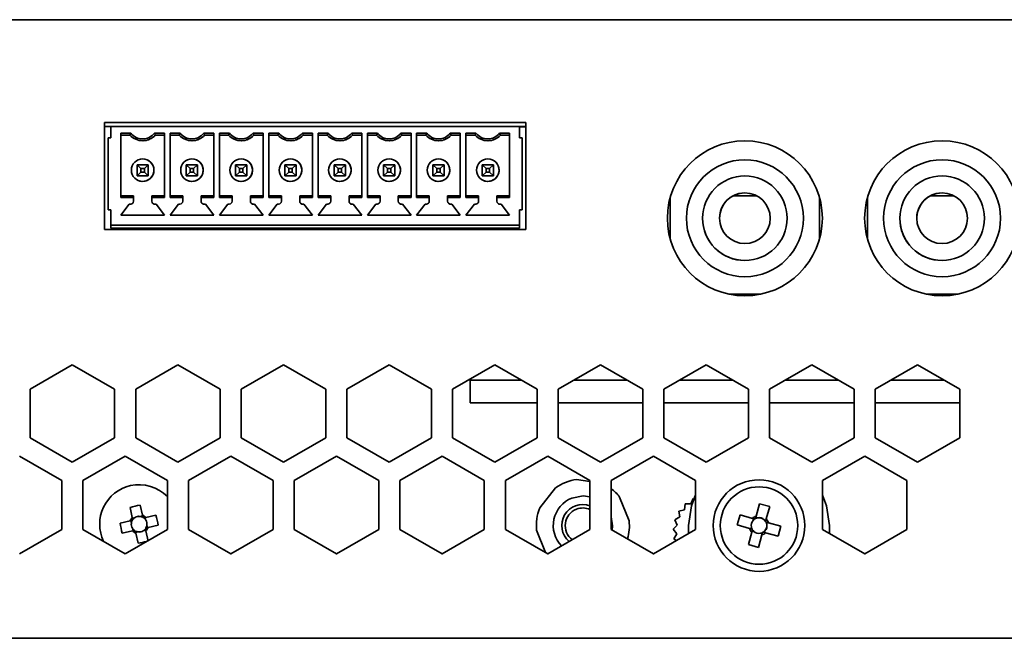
# Model space of a CAD drawing. Header units: millimetres. Extents: x 9 to 590, y 7 to 389.
# Tile 7 of 14: x 457 to 480, y 187 to 201. Entities that reach past the tile are written whole.
import ezdxf

# ---------------------------------------------------------------- set-up
doc = ezdxf.new("R2010")
doc.units = ezdxf.units.MM

msp = doc.modelspace()

# ---------------------------------------------------------------- linework, layer by layer
at = {"color": 7, "linetype": 'Continuous', "lineweight": 35}
for p, q in [((436.4181, 201.4207), (581.7515, 201.4207)), ((456.9283, 201.4215), (456.9283, 201.4207)), ((456.9769, 201.4215), (456.9283, 201.4215)), ((456.9769, 201.4215), (456.9769, 201.4207)), ((457.8001, 201.4215), (456.9769, 201.4215)), ((457.8001, 201.4215), (457.8001, 201.4207)), ((458.5747, 201.4215), (457.8001, 201.4215)), ((458.5747, 201.4215), (458.5747, 201.4207)), ((460.3959, 201.4215), (460.3959, 201.4207)), ((461.1254, 201.4215), (460.3959, 201.4215)), ((461.1254, 201.4215), (461.1254, 201.4207)), ((461.9809, 201.4215), (461.1254, 201.4215)), ((461.9809, 201.4215), (461.9809, 201.4207)), ((462.107, 201.4215), (461.9809, 201.4215)), ((462.107, 201.4215), (462.107, 201.4207)), ((465.5866, 201.4215), (465.5866, 201.4207)), ((466.3508, 201.4215), (465.5866, 201.4215)), ((466.3508, 201.4215), (466.3508, 201.4207)), ((467.1823, 201.4215), (466.3508, 201.4215)), ((467.1823, 201.4215), (467.1823, 201.4207)), ((467.2497, 201.4215), (467.1823, 201.4215)), ((467.2497, 201.4215), (467.2497, 201.4207)), ((468.9454, 201.4215), (468.9454, 201.4207)), ((468.9577, 201.4215), (468.9454, 201.4215)), ((468.9577, 201.4215), (468.9577, 201.4207)), ((469.7638, 201.4215), (468.9577, 201.4215)), ((469.7638, 201.4215), (469.7638, 201.4207)), ((470.5576, 201.4215), (469.7638, 201.4215)), ((470.5576, 201.4215), (470.5576, 201.4207)), ((471.0866, 201.4215), (471.0866, 201.4207)), ((471.8508, 201.4215), (471.0866, 201.4215)), ((471.8508, 201.4215), (471.8508, 201.4207)), ((472.6823, 201.4215), (471.8508, 201.4215)), ((472.6823, 201.4215), (472.6823, 201.4207)), ((472.7497, 201.4215), (472.6823, 201.4215)), ((472.7497, 201.4215), (472.7497, 201.4207)), ((477.5026, 201.4215), (477.5026, 201.4207)), ((478.0668, 201.4215), (477.5026, 201.4215)), ((478.0668, 201.4215), (478.0668, 201.4207)), ((478.9823, 201.4215), (478.0668, 201.4215)), ((478.9823, 201.4215), (478.9823, 201.4207)), ((479.3337, 201.4215), (478.9823, 201.4215)), ((479.3337, 201.4215), (479.3337, 201.4207)), ((458.9348, 198.9907), (458.9348, 196.4573)), ((468.9015, 198.9907), (458.9348, 198.9907)), ((468.9015, 196.4573), (468.9015, 198.9907)), ((459.0848, 198.8914), (458.9348, 198.8914)), ((459.0848, 198.6247), (459.0848, 198.8914)), ((468.7515, 198.8914), (459.0848, 198.8914)), ((459.3181, 198.7361), (459.5554, 198.7361)), ((459.3181, 198.7361), (459.3181, 197.2134)), ((459.3181, 198.6914), (459.3181, 198.7361)), ((460.1142, 198.7361), (460.3515, 198.7361)), ((460.3515, 197.2134), (460.3515, 198.7361)), ((460.4848, 198.7361), (460.722, 198.7361)), ((460.4848, 198.7361), (460.4848, 197.2134)), ((460.4848, 198.6914), (460.4848, 198.7361)), ((461.2809, 198.7361), (461.5181, 198.7361)), ((461.5181, 197.2134), (461.5181, 198.7361)), ((461.6515, 198.7361), (461.8887, 198.7361)), ((461.6515, 198.7361), (461.6515, 197.2134)), ((461.6515, 198.6914), (461.6515, 198.7361)), ((462.4476, 198.7361), (462.6848, 198.7361)), ((462.6848, 197.2134), (462.6848, 198.7361)), ((462.8181, 198.7361), (463.0554, 198.7361)), ((462.8181, 198.7361), (462.8181, 197.2134)), ((462.8181, 198.6914), (462.8181, 198.7361)), ((463.6142, 198.7361), (463.8515, 198.7361)), ((463.8515, 197.2134), (463.8515, 198.7361)), ((463.9848, 198.7361), (464.222, 198.7361)), ((463.9848, 198.7361), (463.9848, 197.2134)), ((463.9848, 198.6914), (463.9848, 198.7361)), ((464.7809, 198.7361), (465.0181, 198.7361)), ((465.0181, 197.2134), (465.0181, 198.7361)), ((465.1515, 198.7361), (465.3887, 198.7361)), ((465.1515, 198.7361), (465.1515, 197.2134)), ((465.1515, 198.6914), (465.1515, 198.7361)), ((465.9476, 198.7361), (466.1848, 198.7361)), ((466.1848, 197.2134), (466.1848, 198.7361)), ((466.3181, 198.7361), (466.5554, 198.7361)), ((466.3181, 198.7361), (466.3181, 197.2134)), ((466.3181, 198.6914), (466.3181, 198.7361)), ((467.1142, 198.7361), (467.3515, 198.7361)), ((467.3515, 197.2134), (467.3515, 198.7361)), ((467.4848, 198.7361), (467.722, 198.7361)), ((467.4848, 198.7361), (467.4848, 197.2134)), ((467.4848, 198.6914), (467.4848, 198.7361)), ((468.2809, 198.7361), (468.5181, 198.7361)), ((468.5181, 197.2134), (468.5181, 198.7361)), ((468.9015, 198.8914), (468.7515, 198.8914)), ((468.7515, 198.8914), (468.7515, 198.6247)), ((468.7515, 198.8914), (468.7515, 198.8914)), ((468.7515, 198.8914), (468.7515, 198.6247)), ((468.9015, 198.888), (468.7515, 198.888)), ((459.0181, 198.6247), (459.0181, 196.9247)), ((459.0848, 198.6247), (459.0181, 198.6247)), ((459.3181, 198.6914), (459.3181, 198.6914)), ((459.3181, 198.6914), (459.3181, 197.2581)), ((459.5348, 198.6914), (459.3181, 198.6914)), ((459.5348, 198.6914), (459.3181, 198.6914)), ((459.6541, 198.6007), (459.6541, 198.6007)), ((460.3515, 198.6914), (460.1348, 198.6914)), ((460.3515, 198.6914), (460.1348, 198.6914)), ((460.1348, 198.6914), (460.1348, 198.6914)), ((460.4848, 198.6914), (460.4848, 198.6914)), ((460.4848, 198.6914), (460.4848, 197.2581)), ((460.7015, 198.6914), (460.4848, 198.6914)), ((460.7015, 198.6914), (460.4848, 198.6914)), ((460.8207, 198.6007), (460.8207, 198.6007)), ((461.5181, 198.6914), (461.3015, 198.6914)), ((461.5181, 198.6914), (461.3015, 198.6914)), ((461.3015, 198.6914), (461.3015, 198.6914)), ((461.6515, 198.6914), (461.6515, 198.6914)), ((461.6515, 198.6914), (461.6515, 197.2581)), ((461.8681, 198.6914), (461.6515, 198.6914)), ((461.8681, 198.6914), (461.6515, 198.6914)), ((461.9874, 198.6007), (461.9874, 198.6007)), ((462.6848, 198.6914), (462.4681, 198.6914)), ((462.6848, 198.6914), (462.4681, 198.6914)), ((462.4681, 198.6914), (462.4681, 198.6914)), ((462.8181, 198.6914), (462.8181, 198.6914)), ((462.8181, 198.6914), (462.8181, 197.2581)), ((463.0348, 198.6914), (462.8181, 198.6914)), ((463.0348, 198.6914), (462.8181, 198.6914)), ((463.1541, 198.6007), (463.1541, 198.6007)), ((463.8515, 198.6914), (463.6348, 198.6914)), ((463.8515, 198.6914), (463.6348, 198.6914)), ((463.6348, 198.6914), (463.6348, 198.6914)), ((463.9848, 198.6914), (463.9848, 198.6914)), ((463.9848, 198.6914), (463.9848, 197.2581)), ((464.2015, 198.6914), (463.9848, 198.6914)), ((464.2015, 198.6914), (463.9848, 198.6914)), ((464.3207, 198.6007), (464.3207, 198.6007)), ((465.0181, 198.6914), (464.8015, 198.6914)), ((465.0181, 198.6914), (464.8015, 198.6914)), ((464.8015, 198.6914), (464.8015, 198.6914)), ((465.1515, 198.6914), (465.1515, 198.6914)), ((465.1515, 198.6914), (465.1515, 197.2581)), ((465.3681, 198.6914), (465.1515, 198.6914)), ((465.3681, 198.6914), (465.1515, 198.6914)), ((465.4874, 198.6007), (465.4874, 198.6007)), ((466.1848, 198.6914), (465.9681, 198.6914)), ((466.1848, 198.6914), (465.9681, 198.6914)), ((465.9681, 198.6914), (465.9681, 198.6914)), ((466.3181, 198.6914), (466.3181, 198.6914)), ((466.3181, 198.6914), (466.3181, 197.2581)), ((466.5348, 198.6914), (466.3181, 198.6914)), ((466.5348, 198.6914), (466.3181, 198.6914)), ((466.6541, 198.6007), (466.6541, 198.6007)), ((467.3515, 198.6914), (467.1348, 198.6914)), ((467.3515, 198.6914), (467.1348, 198.6914)), ((467.1348, 198.6914), (467.1348, 198.6914)), ((467.4848, 198.6914), (467.4848, 198.6914)), ((467.4848, 198.6914), (467.4848, 197.2581)), ((467.7015, 198.6914), (467.4848, 198.6914)), ((467.7015, 198.6914), (467.4848, 198.6914)), ((467.8207, 198.6007), (467.8207, 198.6007)), ((468.5181, 198.6914), (468.3015, 198.6914)), ((468.5181, 198.6914), (468.3015, 198.6914)), ((468.3015, 198.6914), (468.3015, 198.6914)), ((468.7515, 198.6247), (468.8181, 198.6247)), ((468.8181, 196.9247), (468.8181, 198.6247)), ((468.8181, 198.4581), (468.8181, 198.0381)), ((459.9541, 198.1016), (459.9541, 198.1016)), ((461.1207, 198.1016), (461.1207, 198.1016)), ((462.2874, 198.1016), (462.2874, 198.1016)), ((463.4541, 198.1016), (463.4541, 198.1016)), ((464.6207, 198.1016), (464.6207, 198.1016)), ((465.7874, 198.1016), (465.7874, 198.1016)), ((466.9541, 198.1016), (466.9541, 198.1016)), ((468.1207, 198.1016), (468.1207, 198.1016)), ((468.8181, 198.0381), (468.8181, 198.0381)), ((474.0849, 198.1081), (474.0849, 198.1081)), ((478.7515, 198.1081), (478.7515, 198.1081)), ((459.7015, 197.9914), (459.9681, 197.9914)), ((459.7015, 197.9914), (459.7948, 197.8981)), ((459.7015, 197.7247), (459.7015, 197.9914)), ((459.7948, 197.8181), (459.7015, 197.7247)), ((459.7948, 197.8981), (459.7948, 197.8181)), ((459.8748, 197.8981), (459.7948, 197.8981)), ((459.7948, 197.8181), (459.8748, 197.8181)), ((459.9681, 197.9914), (459.8748, 197.8981)), ((459.8748, 197.8181), (459.8748, 197.8981)), ((459.8748, 197.8181), (459.9681, 197.7247)), ((459.9681, 197.9914), (459.9681, 197.7247)), ((459.9681, 197.7247), (459.9681, 197.9914)), ((460.8681, 197.9914), (461.1348, 197.9914)), ((460.8681, 197.9914), (460.9615, 197.8981)), ((460.8681, 197.7247), (460.8681, 197.9914)), ((460.9615, 197.8181), (460.8681, 197.7247)), ((460.9615, 197.8981), (460.9615, 197.8181)), ((461.0415, 197.8981), (460.9615, 197.8981)), ((460.9615, 197.8181), (461.0415, 197.8181)), ((461.1348, 197.9914), (461.0415, 197.8981)), ((461.0415, 197.8181), (461.0415, 197.8981)), ((461.0415, 197.8181), (461.1348, 197.7247)), ((461.1348, 197.9914), (461.1348, 197.7247)), ((461.1348, 197.7247), (461.1348, 197.9914)), ((462.0348, 197.9914), (462.3015, 197.9914)), ((462.0348, 197.9914), (462.1281, 197.8981)), ((462.0348, 197.7247), (462.0348, 197.9914)), ((462.1281, 197.8181), (462.0348, 197.7247)), ((462.1281, 197.8981), (462.1281, 197.8181)), ((462.2081, 197.8981), (462.1281, 197.8981)), ((462.1281, 197.8181), (462.2081, 197.8181)), ((462.3015, 197.9914), (462.2081, 197.8981)), ((462.2081, 197.8181), (462.2081, 197.8981)), ((462.2081, 197.8181), (462.3015, 197.7247)), ((462.3015, 197.9914), (462.3015, 197.7247)), ((462.3015, 197.7247), (462.3015, 197.9914)), ((463.2015, 197.9914), (463.4681, 197.9914)), ((463.2015, 197.9914), (463.2948, 197.8981)), ((463.2015, 197.7247), (463.2015, 197.9914)), ((463.2948, 197.8181), (463.2015, 197.7247)), ((463.2948, 197.8981), (463.2948, 197.8181)), ((463.3748, 197.8981), (463.2948, 197.8981)), ((463.2948, 197.8181), (463.3748, 197.8181)), ((463.4681, 197.9914), (463.3748, 197.8981)), ((463.3748, 197.8181), (463.3748, 197.8981)), ((463.3748, 197.8181), (463.4681, 197.7247)), ((463.4681, 197.9914), (463.4681, 197.7247)), ((463.4681, 197.7247), (463.4681, 197.9914)), ((464.3681, 197.9914), (464.6348, 197.9914)), ((464.3681, 197.9914), (464.4615, 197.8981)), ((464.3681, 197.7247), (464.3681, 197.9914)), ((464.4615, 197.8181), (464.3681, 197.7247)), ((464.4615, 197.8981), (464.4615, 197.8181)), ((464.5415, 197.8981), (464.4615, 197.8981)), ((464.4615, 197.8181), (464.5415, 197.8181)), ((464.6348, 197.9914), (464.5415, 197.8981)), ((464.5415, 197.8181), (464.5415, 197.8981)), ((464.5415, 197.8181), (464.6348, 197.7247)), ((464.6348, 197.9914), (464.6348, 197.7247)), ((464.6348, 197.7247), (464.6348, 197.9914)), ((465.5348, 197.9914), (465.8015, 197.9914)), ((465.5348, 197.9914), (465.6281, 197.8981)), ((465.5348, 197.7247), (465.5348, 197.9914)), ((465.6281, 197.8181), (465.5348, 197.7247)), ((465.6281, 197.8981), (465.6281, 197.8181)), ((465.7081, 197.8981), (465.6281, 197.8981)), ((465.6281, 197.8181), (465.7081, 197.8181)), ((465.8015, 197.9914), (465.7081, 197.8981)), ((465.7081, 197.8181), (465.7081, 197.8981)), ((465.7081, 197.8181), (465.8015, 197.7247)), ((465.8015, 197.9914), (465.8015, 197.7247)), ((465.8015, 197.7247), (465.8015, 197.9914)), ((466.7015, 197.9914), (466.9681, 197.9914)), ((466.7015, 197.9914), (466.7948, 197.8981)), ((466.7015, 197.7247), (466.7015, 197.9914)), ((466.7948, 197.8181), (466.7015, 197.7247)), ((466.7948, 197.8981), (466.7948, 197.8181)), ((466.8748, 197.8981), (466.7948, 197.8981)), ((466.7948, 197.8181), (466.8748, 197.8181)), ((466.9681, 197.9914), (466.8748, 197.8981)), ((466.8748, 197.8181), (466.8748, 197.8981)), ((466.8748, 197.8181), (466.9681, 197.7247)), ((466.9681, 197.9914), (466.9681, 197.7247)), ((466.9681, 197.7247), (466.9681, 197.9914)), ((467.8681, 197.9914), (468.1348, 197.9914)), ((467.8681, 197.9914), (467.9615, 197.8981)), ((467.8681, 197.7247), (467.8681, 197.9914)), ((467.9615, 197.8181), (467.8681, 197.7247)), ((467.9615, 197.8981), (467.9615, 197.8181)), ((468.0415, 197.8981), (467.9615, 197.8981)), ((467.9615, 197.8181), (468.0415, 197.8181)), ((468.1348, 197.9914), (468.0415, 197.8981)), ((468.0415, 197.8181), (468.0415, 197.8981)), ((468.0415, 197.8181), (468.1348, 197.7247)), ((468.1348, 197.9914), (468.1348, 197.7247)), ((468.1348, 197.9914), (468.1348, 197.7247)), ((468.8181, 197.8714), (468.8181, 197.8314)), ((459.9681, 197.7247), (459.7015, 197.7247)), ((459.7015, 197.7247), (459.9681, 197.7247)), ((459.7155, 197.6245), (459.7155, 197.6245)), ((459.9681, 197.7247), (459.9681, 197.7247)), ((461.1348, 197.7247), (460.8681, 197.7247)), ((460.8681, 197.7247), (461.1348, 197.7247)), ((460.8822, 197.6245), (460.8822, 197.6245)), ((461.1348, 197.7247), (461.1348, 197.7247)), ((462.3015, 197.7247), (462.0348, 197.7247)), ((462.0348, 197.7247), (462.3015, 197.7247)), ((462.0489, 197.6245), (462.0489, 197.6245)), ((462.3015, 197.7247), (462.3015, 197.7247)), ((463.4681, 197.7247), (463.2015, 197.7247)), ((463.2015, 197.7247), (463.4681, 197.7247)), ((463.2155, 197.6245), (463.2155, 197.6245)), ((463.4681, 197.7247), (463.4681, 197.7247)), ((464.6348, 197.7247), (464.3681, 197.7247)), ((464.3681, 197.7247), (464.6348, 197.7247)), ((464.3822, 197.6245), (464.3822, 197.6245)), ((464.6348, 197.7247), (464.6348, 197.7247)), ((465.8015, 197.7247), (465.5348, 197.7247)), ((465.5348, 197.7247), (465.8015, 197.7247)), ((465.5489, 197.6245), (465.5489, 197.6245)), ((465.8015, 197.7247), (465.8015, 197.7247)), ((466.9681, 197.7247), (466.7015, 197.7247)), ((466.7015, 197.7247), (466.9681, 197.7247)), ((466.7155, 197.6245), (466.7155, 197.6245)), ((466.9681, 197.7247), (466.9681, 197.7247)), ((468.1348, 197.7247), (467.8681, 197.7247)), ((468.1348, 197.7247), (467.8681, 197.7247)), ((467.8822, 197.6245), (467.8822, 197.6245)), ((468.1348, 197.7247), (468.1348, 197.7247)), ((468.8181, 197.6647), (468.8181, 197.6647)), ((468.8181, 197.6647), (468.8181, 197.0914)), ((459.3181, 197.2581), (459.6181, 197.2581)), ((459.3181, 197.2134), (459.3181, 197.2581)), ((459.6181, 197.2134), (459.3181, 197.2134)), ((459.6181, 197.2581), (459.6181, 197.1247)), ((459.6181, 197.2581), (459.6181, 197.2134)), ((459.6181, 197.2581), (459.6181, 197.2581)), ((459.6181, 197.2134), (459.6181, 197.1247)), ((460.0515, 197.2581), (460.3515, 197.2581)), ((460.0515, 197.2134), (460.0515, 197.2581)), ((460.3515, 197.2134), (460.0515, 197.2134)), ((460.0515, 197.1247), (460.0515, 197.2134)), ((460.4848, 197.2581), (460.7848, 197.2581)), ((460.4848, 197.2134), (460.4848, 197.2581)), ((460.7848, 197.2134), (460.4848, 197.2134)), ((460.7848, 197.2581), (460.7848, 197.1247)), ((460.7848, 197.2581), (460.7848, 197.2134)), ((460.7848, 197.2581), (460.7848, 197.2581)), ((460.7848, 197.2134), (460.7848, 197.1247)), ((461.2181, 197.2581), (461.5181, 197.2581)), ((461.2181, 197.2134), (461.2181, 197.2581)), ((461.5181, 197.2134), (461.2181, 197.2134)), ((461.2181, 197.1247), (461.2181, 197.2134)), ((461.6515, 197.2581), (461.9515, 197.2581)), ((461.6515, 197.2134), (461.6515, 197.2581)), ((461.9515, 197.2134), (461.6515, 197.2134)), ((461.9515, 197.2581), (461.9515, 197.1247)), ((461.9515, 197.2581), (461.9515, 197.2134)), ((461.9515, 197.2581), (461.9515, 197.2581)), ((461.9515, 197.2134), (461.9515, 197.1247)), ((462.3848, 197.2581), (462.6848, 197.2581)), ((462.3848, 197.2134), (462.3848, 197.2581)), ((462.6848, 197.2134), (462.3848, 197.2134)), ((462.3848, 197.1247), (462.3848, 197.2134)), ((462.8181, 197.2581), (463.1181, 197.2581)), ((462.8181, 197.2134), (462.8181, 197.2581)), ((463.1181, 197.2134), (462.8181, 197.2134)), ((463.1181, 197.2581), (463.1181, 197.1247)), ((463.1181, 197.2581), (463.1181, 197.2134)), ((463.1181, 197.2581), (463.1181, 197.2581)), ((463.1181, 197.2134), (463.1181, 197.1247)), ((463.5515, 197.2581), (463.8515, 197.2581)), ((463.5515, 197.2134), (463.5515, 197.2581)), ((463.8515, 197.2134), (463.5515, 197.2134)), ((463.5515, 197.1247), (463.5515, 197.2134)), ((463.9848, 197.2581), (464.2848, 197.2581)), ((463.9848, 197.2134), (463.9848, 197.2581)), ((464.2848, 197.2134), (463.9848, 197.2134)), ((464.2848, 197.2581), (464.2848, 197.1247)), ((464.2848, 197.2581), (464.2848, 197.2134)), ((464.2848, 197.2581), (464.2848, 197.2581)), ((464.2848, 197.2134), (464.2848, 197.1247)), ((464.7181, 197.2581), (465.0181, 197.2581)), ((464.7181, 197.2134), (464.7181, 197.2581)), ((465.0181, 197.2134), (464.7181, 197.2134)), ((464.7181, 197.1247), (464.7181, 197.2134)), ((465.1515, 197.2581), (465.4515, 197.2581)), ((465.1515, 197.2134), (465.1515, 197.2581)), ((465.4515, 197.2134), (465.1515, 197.2134)), ((465.4515, 197.2581), (465.4515, 197.1247)), ((465.4515, 197.2581), (465.4515, 197.2134)), ((465.4515, 197.2581), (465.4515, 197.2581)), ((465.4515, 197.2134), (465.4515, 197.1247)), ((465.8848, 197.2581), (466.1848, 197.2581)), ((465.8848, 197.2134), (465.8848, 197.2581)), ((466.1848, 197.2134), (465.8848, 197.2134)), ((465.8848, 197.1247), (465.8848, 197.2134)), ((466.3181, 197.2581), (466.6181, 197.2581)), ((466.3181, 197.2134), (466.3181, 197.2581)), ((466.6181, 197.2134), (466.3181, 197.2134)), ((466.6181, 197.2581), (466.6181, 197.1247)), ((466.6181, 197.2581), (466.6181, 197.2134)), ((466.6181, 197.2581), (466.6181, 197.2581)), ((466.6181, 197.2134), (466.6181, 197.1247)), ((467.0515, 197.2581), (467.3515, 197.2581)), ((467.0515, 197.2134), (467.0515, 197.2581)), ((467.0515, 197.1247), (467.0515, 197.2134)), ((467.3515, 197.2134), (467.0515, 197.2134)), ((467.4848, 197.2581), (467.7848, 197.2581)), ((467.4848, 197.2134), (467.4848, 197.2581)), ((467.7848, 197.2134), (467.4848, 197.2134)), ((467.7848, 197.2581), (467.7848, 197.1247)), ((467.7848, 197.2581), (467.7848, 197.2134)), ((467.7848, 197.2581), (467.7848, 197.2581)), ((467.7848, 197.2134), (467.7848, 197.1247)), ((468.2181, 197.2581), (468.5181, 197.2581)), ((468.2181, 197.2134), (468.2181, 197.2581)), ((468.2181, 197.1247), (468.2181, 197.2134)), ((468.5181, 197.2134), (468.2181, 197.2134)), ((472.3182, 197.2138), (472.3182, 196.2337)), ((474.3597, 197.2581), (473.81, 197.2581)), ((475.8515, 196.234), (475.8515, 197.2135)), ((475.8515, 196.234), (475.8515, 197.2135)), ((476.9848, 197.2138), (476.9848, 196.2338)), ((479.0264, 197.2581), (478.4766, 197.2581)), ((459.0848, 196.9247), (459.0181, 196.9247)), ((459.0848, 196.9247), (459.0181, 196.9247)), ((459.0848, 196.5581), (459.0848, 196.9247)), ((459.5181, 197.0581), (459.3181, 196.7981)), ((459.5181, 197.0581), (459.3181, 196.7981)), ((459.5515, 197.0581), (459.5181, 197.0581)), ((459.5515, 197.0581), (459.5181, 197.0581)), ((459.5181, 197.0581), (459.5181, 197.0581)), ((460.1515, 197.0581), (460.1181, 197.0581)), ((460.1515, 197.0581), (460.1181, 197.0581)), ((460.3515, 196.7981), (460.1515, 197.0581)), ((460.6848, 197.0581), (460.4848, 196.7981)), ((460.6848, 197.0581), (460.4848, 196.7981)), ((460.7181, 197.0581), (460.6848, 197.0581)), ((460.7181, 197.0581), (460.6848, 197.0581)), ((460.6848, 197.0581), (460.6848, 197.0581)), ((461.3181, 197.0581), (461.2848, 197.0581)), ((461.3181, 197.0581), (461.2848, 197.0581)), ((461.5181, 196.7981), (461.3181, 197.0581)), ((461.8515, 197.0581), (461.6515, 196.7981)), ((461.8515, 197.0581), (461.6515, 196.7981)), ((461.8848, 197.0581), (461.8515, 197.0581)), ((461.8848, 197.0581), (461.8515, 197.0581)), ((461.8515, 197.0581), (461.8515, 197.0581)), ((462.4848, 197.0581), (462.4515, 197.0581)), ((462.4848, 197.0581), (462.4515, 197.0581)), ((462.6848, 196.7981), (462.4848, 197.0581)), ((463.0181, 197.0581), (462.8181, 196.7981)), ((463.0181, 197.0581), (462.8181, 196.7981)), ((463.0515, 197.0581), (463.0181, 197.0581)), ((463.0515, 197.0581), (463.0181, 197.0581)), ((463.0181, 197.0581), (463.0181, 197.0581)), ((463.6515, 197.0581), (463.6181, 197.0581)), ((463.6515, 197.0581), (463.6181, 197.0581)), ((463.8515, 196.7981), (463.6515, 197.0581)), ((464.1848, 197.0581), (463.9848, 196.7981)), ((464.1848, 197.0581), (463.9848, 196.7981)), ((464.2181, 197.0581), (464.1848, 197.0581)), ((464.2181, 197.0581), (464.1848, 197.0581)), ((464.1848, 197.0581), (464.1848, 197.0581)), ((464.8181, 197.0581), (464.7848, 197.0581)), ((464.8181, 197.0581), (464.7848, 197.0581)), ((465.0181, 196.7981), (464.8181, 197.0581)), ((465.3515, 197.0581), (465.1515, 196.7981)), ((465.3515, 197.0581), (465.1515, 196.7981)), ((465.3848, 197.0581), (465.3515, 197.0581)), ((465.3848, 197.0581), (465.3515, 197.0581)), ((465.3515, 197.0581), (465.3515, 197.0581)), ((465.9848, 197.0581), (465.9515, 197.0581)), ((465.9848, 197.0581), (465.9515, 197.0581)), ((466.1848, 196.7981), (465.9848, 197.0581)), ((466.5181, 197.0581), (466.3181, 196.7981)), ((466.5181, 197.0581), (466.3181, 196.7981)), ((466.5515, 197.0581), (466.5181, 197.0581)), ((466.5515, 197.0581), (466.5181, 197.0581)), ((466.5181, 197.0581), (466.5181, 197.0581)), ((467.1515, 197.0581), (467.1181, 197.0581)), ((467.1515, 197.0581), (467.1181, 197.0581)), ((467.3515, 196.7981), (467.1515, 197.0581)), ((467.6848, 197.0581), (467.4848, 196.7981)), ((467.6848, 197.0581), (467.4848, 196.7981)), ((467.7181, 197.0581), (467.6848, 197.0581)), ((467.7181, 197.0581), (467.6848, 197.0581)), ((467.6848, 197.0581), (467.6848, 197.0581)), ((468.3181, 197.0581), (468.2848, 197.0581)), ((468.3181, 197.0581), (468.2848, 197.0581)), ((468.5181, 196.7981), (468.3181, 197.0581)), ((468.7515, 196.9247), (468.8181, 196.9247)), ((468.7515, 196.9247), (468.7515, 196.5581)), ((468.7515, 196.9247), (468.7515, 196.5647)), ((468.7515, 196.9247), (468.8181, 196.9247)), ((459.3181, 196.7981), (460.3515, 196.7981)), ((460.4848, 196.7981), (461.5181, 196.7981)), ((461.6515, 196.7981), (462.6848, 196.7981)), ((462.8181, 196.7981), (463.8515, 196.7981)), ((463.9848, 196.7981), (465.0181, 196.7981)), ((465.1515, 196.7981), (466.1848, 196.7981)), ((466.3181, 196.7981), (467.3515, 196.7981)), ((467.4848, 196.7981), (468.5181, 196.7981)), ((458.9348, 196.4573), (468.9015, 196.4573)), ((459.0848, 196.5581), (468.7515, 196.5581)), ((459.0848, 196.5581), (459.0848, 196.5581)), ((459.0848, 196.5581), (468.7515, 196.5581)), ((459.0848, 196.5414), (459.0848, 196.5581)), ((459.0848, 196.4914), (459.0848, 196.5414)), ((459.0848, 196.4914), (468.7515, 196.4914)), ((459.0848, 196.4914), (468.7515, 196.4914)), ((462.8735, 196.4573), (462.8735, 196.4914)), ((462.8735, 196.4573), (462.8735, 196.4914)), ((464.5483, 196.4914), (464.5483, 196.4573)), ((464.9483, 196.4573), (464.9483, 196.4914)), ((464.9483, 196.4914), (464.9483, 196.4573)), ((468.7515, 196.5647), (468.7515, 196.5647)), ((468.7515, 196.5414), (468.7515, 196.5647)), ((468.7515, 196.5581), (468.7515, 196.5414)), ((468.7515, 196.5581), (468.7515, 196.5581)), ((468.7515, 196.4914), (468.7515, 196.5414)), ((468.7515, 196.5414), (468.7515, 196.4914)), ((474.0849, 195.3414), (474.0849, 195.3414)), ((478.7515, 195.3414), (478.7515, 195.3414)), ((473.732, 194.9247), (474.4377, 194.9247)), ((478.3986, 194.9247), (479.1043, 194.9247)), ((457.1698, 192.6829), (458.1698, 193.2603)), ((458.1698, 193.2603), (459.1698, 192.6829)), ((459.6698, 192.6829), (460.6698, 193.2603)), ((460.6698, 193.2603), (461.6698, 192.6829)), ((462.1698, 192.6829), (463.1698, 193.2603)), ((463.1698, 193.2603), (464.1698, 192.6829)), ((464.6698, 192.6829), (465.6698, 193.2603)), ((465.6698, 193.2603), (466.6698, 192.6829)), ((467.1698, 192.6829), (468.1698, 193.2603)), ((468.1698, 193.2603), (469.1698, 192.6829)), ((469.6698, 192.6829), (470.6698, 193.2603)), ((470.6698, 193.2603), (471.6698, 192.6829)), ((472.1698, 192.6829), (473.1698, 193.2603)), ((473.1698, 193.2603), (474.1698, 192.6829)), ((474.6698, 192.6829), (475.6698, 193.2603)), ((475.6698, 193.2603), (476.6698, 192.6829)), ((477.1698, 192.6829), (478.1698, 193.2603)), ((478.1698, 193.2603), (479.1698, 192.6829)), ((457.1698, 191.5282), (457.1698, 192.6829)), ((459.1698, 192.6829), (459.1698, 191.5282)), ((459.6698, 191.5282), (459.6698, 192.6829)), ((461.6698, 192.6829), (461.6698, 191.5282)), ((462.1698, 191.5282), (462.1698, 192.6829)), ((464.1698, 192.6829), (464.1698, 191.5282)), ((464.6698, 191.5282), (464.6698, 192.6829)), ((466.6698, 192.6829), (466.6698, 191.5282)), ((467.1698, 191.5282), (467.1698, 192.6829)), ((468.5848, 192.8914), (467.5848, 192.8914)), ((467.5848, 192.8914), (467.5848, 192.3579)), ((468.8088, 192.8914), (468.5848, 192.8914)), ((469.1698, 192.6829), (469.1698, 191.5282)), ((469.6698, 191.5282), (469.6698, 192.6829)), ((471.3088, 192.8914), (470.0309, 192.8914)), ((471.6698, 192.6829), (471.6698, 191.5282)), ((472.1698, 191.5282), (472.1698, 192.6829)), ((473.8088, 192.8914), (472.5309, 192.8914)), ((474.1698, 192.6829), (474.1698, 191.5282)), ((474.6698, 191.5282), (474.6698, 192.6829)), ((476.3088, 192.8914), (475.0309, 192.8914)), ((476.6698, 192.6829), (476.6698, 191.5282)), ((477.1698, 191.5282), (477.1698, 192.6829)), ((478.7115, 192.8914), (477.5309, 192.8914)), ((478.8088, 192.8914), (478.7115, 192.8914)), ((479.1698, 192.6829), (479.1698, 191.5282)), ((468.5848, 192.3579), (467.5848, 192.3579)), ((469.1698, 192.3579), (468.5848, 192.3579)), ((471.6698, 192.3579), (469.6698, 192.3579)), ((474.1698, 192.3579), (472.1698, 192.3579)), ((476.6698, 192.3579), (474.6698, 192.3579)), ((478.7115, 192.3579), (477.1698, 192.3579)), ((479.1698, 192.3579), (478.7115, 192.3579)), ((458.1698, 190.9509), (457.1698, 191.5282)), ((459.1698, 191.5282), (458.1698, 190.9509)), ((460.6698, 190.9509), (459.6698, 191.5282)), ((461.6698, 191.5282), (460.6698, 190.9509)), ((463.1698, 190.9509), (462.1698, 191.5282)), ((464.1698, 191.5282), (463.1698, 190.9509)), ((465.6698, 190.9509), (464.6698, 191.5282)), ((466.6698, 191.5282), (465.6698, 190.9509)), ((468.1698, 190.9509), (467.1698, 191.5282)), ((469.1698, 191.5282), (468.1698, 190.9509)), ((470.6698, 190.9509), (469.6698, 191.5282)), ((471.6698, 191.5282), (470.6698, 190.9509)), ((473.1698, 190.9509), (472.1698, 191.5282)), ((474.1698, 191.5282), (473.1698, 190.9509)), ((475.6698, 190.9509), (474.6698, 191.5282)), ((476.6698, 191.5282), (475.6698, 190.9509)), ((478.1698, 190.9509), (477.1698, 191.5282)), ((479.1698, 191.5282), (478.1698, 190.9509)), ((456.9198, 191.0952), (457.9198, 190.5179)), ((458.4198, 190.5179), (459.4198, 191.0952)), ((459.4198, 191.0952), (460.4198, 190.5179)), ((460.9198, 190.5179), (461.9198, 191.0952)), ((461.9198, 191.0952), (462.9198, 190.5179)), ((463.4198, 190.5179), (464.4198, 191.0952)), ((464.4198, 191.0952), (465.4198, 190.5179)), ((465.9198, 190.5179), (466.9198, 191.0952)), ((466.9198, 191.0952), (467.9198, 190.5179)), ((468.4198, 190.5179), (469.4198, 191.0952)), ((469.4198, 191.0952), (470.4198, 190.5179)), ((470.9198, 190.5179), (471.9198, 191.0952)), ((471.9198, 191.0952), (472.9198, 190.5179)), ((475.9198, 190.5179), (476.9198, 191.0952)), ((476.9198, 191.0952), (477.9198, 190.5179)), ((457.9198, 190.5179), (457.9198, 189.3632)), ((458.4198, 189.3632), (458.4198, 190.5179)), ((460.4198, 190.5179), (460.4198, 189.3632)), ((460.9198, 189.3632), (460.9198, 190.5179)), ((462.9198, 190.5179), (462.9198, 189.3632)), ((463.4198, 189.3632), (463.4198, 190.5179)), ((465.4198, 190.5179), (465.4198, 189.3632)), ((465.9198, 189.3632), (465.9198, 190.5179)), ((467.9198, 190.5179), (467.9198, 189.3632)), ((468.4198, 189.3632), (468.4198, 190.5179)), ((470.4198, 190.499), (470.1034, 190.5447)), ((470.4198, 190.5179), (470.4198, 189.3632)), ((470.9198, 189.3632), (470.9198, 190.5179)), ((472.9198, 190.5179), (472.9198, 189.3632)), ((475.9198, 189.3632), (475.9198, 190.5179)), ((477.9198, 190.5179), (477.9198, 189.3632)), ((469.6069, 190.3462), (469.2329, 189.8711)), ((471.3464, 189.5661), (471.122, 190.1275)), ((459.5365, 189.8856), (459.5902, 189.6443)), ((459.831, 189.6979), (459.7773, 189.9392)), ((472.6577, 189.8288), (472.6711, 189.9665)), ((472.6711, 189.9665), (472.8095, 189.9651)), ((472.8095, 189.9651), (472.858, 190.0947)), ((472.858, 190.0947), (472.8773, 190.0894)), ((474.3534, 189.6765), (474.4343, 189.9688)), ((474.4343, 189.9688), (474.672, 189.903)), ((474.672, 189.903), (474.5911, 189.6107)), ((459.8337, 189.6857), (459.7705, 189.6717)), ((460.1497, 189.7023), (459.9084, 189.6486)), ((472.4259, 189.5898), (472.5464, 189.6578)), ((472.5237, 189.7943), (472.6577, 189.8288)), ((472.5464, 189.6578), (472.5237, 189.7943)), ((473.905, 189.4685), (473.9708, 189.7062)), ((473.9708, 189.7062), (474.2631, 189.6253)), ((459.5409, 189.5668), (459.2996, 189.5131)), ((459.5531, 189.5695), (459.5671, 189.5063)), ((459.6561, 189.6462), (459.5929, 189.6322)), ((459.9104, 189.5827), (459.8963, 189.6459)), ((459.9499, 189.4051), (459.9358, 189.4683)), ((459.962, 189.4078), (460.2033, 189.4615)), ((472.3844, 189.367), (472.4832, 189.4638)), ((472.4832, 189.4638), (472.4259, 189.5898)), ((472.7515, 189.2873), (472.7515, 189.454)), ((474.1973, 189.3876), (473.905, 189.4685)), ((474.227, 189.3794), (474.2379, 189.4187)), ((474.2819, 189.5778), (474.2928, 189.6171)), ((474.3452, 189.6468), (474.3845, 189.6359)), ((474.5436, 189.5919), (474.5829, 189.581)), ((474.6126, 189.5286), (474.6018, 189.4892)), ((474.6423, 189.5204), (474.9346, 189.4395)), ((474.9346, 189.4395), (474.8688, 189.2018)), ((476.0848, 189.454), (476.0848, 189.2873)), ((457.9198, 189.3632), (456.9198, 188.7858)), ((459.4198, 188.7858), (458.4198, 189.3632)), ((459.3532, 189.2723), (459.5945, 189.326)), ((460.4198, 189.3632), (459.4198, 188.7858)), ((459.5926, 189.3919), (459.6066, 189.3287)), ((459.6693, 189.2889), (459.7325, 189.303)), ((459.672, 189.2768), (459.7257, 189.0355)), ((459.8469, 189.3284), (459.9101, 189.3425)), ((459.9665, 189.0891), (459.9128, 189.3304)), ((461.9198, 188.7858), (460.9198, 189.3632)), ((462.9198, 189.3632), (461.9198, 188.7858)), ((464.4198, 188.7858), (463.4198, 189.3632)), ((465.4198, 189.3632), (464.4198, 188.7858)), ((466.9198, 188.7858), (465.9198, 189.3632)), ((467.9198, 189.3632), (466.9198, 188.7858)), ((469.4198, 188.7858), (468.4198, 189.3632)), ((469.1565, 189.3419), (469.3665, 188.8166)), ((470.4198, 189.3632), (469.4198, 188.7858)), ((471.9198, 188.7858), (470.9198, 189.3632)), ((472.9198, 189.3632), (471.9198, 188.7858)), ((472.4723, 189.2601), (472.3844, 189.367)), ((472.4019, 189.141), (472.4723, 189.2601)), ((472.751, 189.2657), (472.7515, 189.2873)), ((474.1676, 189.005), (474.2485, 189.2973)), ((474.296, 189.3161), (474.2567, 189.3269)), ((474.4862, 189.2315), (474.4053, 188.9392)), ((474.4944, 189.2612), (474.4551, 189.272)), ((474.5577, 189.3302), (474.5468, 189.2909)), ((474.8688, 189.2018), (474.5765, 189.2827)), ((476.9198, 188.7858), (475.9198, 189.3632)), ((476.0848, 189.2873), (476.0852, 189.2677)), ((477.9198, 189.3632), (476.9198, 188.7858)), ((472.4614, 189.0985), (472.4019, 189.141)), ((474.4053, 188.9392), (474.1676, 189.005)), ((459.4172, 188.7873), (459.4224, 188.7873)), ((461.9172, 188.7873), (461.9224, 188.7873)), ((464.4172, 188.7873), (464.4224, 188.7873)), ((466.9172, 188.7873), (466.9224, 188.7873)), ((469.4172, 188.7873), (469.4224, 188.7873)), ((471.9172, 188.7873), (471.9224, 188.7873)), ((476.9172, 188.7873), (476.9224, 188.7873)), ((436.3181, 186.7873), (581.8515, 186.7873))]:
    msp.add_line(p, q, dxfattribs=at)
at = {"color": 7, "linetype": 'Continuous', "lineweight": 35, "flags": 128}
for points in [[(468.8181, 198.6247), (468.8181, 198.6215), (468.8181, 198.612), (468.8181, 198.5966), (468.8181, 198.5759), (468.8181, 198.5507), (468.8181, 198.5218), (468.8181, 198.4906), (468.8181, 198.4581)], [(468.8181, 198.0381), (468.8181, 198.0349), (468.8181, 198.0254), (468.8181, 198.01), (468.8181, 197.9892), (468.8181, 197.964), (468.8181, 197.9352), (468.8181, 197.9039), (468.8181, 197.8714)], [(468.8181, 197.8314), (468.8181, 197.7989), (468.8181, 197.7676), (468.8181, 197.7388), (468.8181, 197.7135), (468.8181, 197.6928), (468.8181, 197.6774), (468.8181, 197.6679), (468.8181, 197.6647)], [(468.8181, 197.0914), (468.8181, 197.0589), (468.8181, 197.0276), (468.8181, 196.9988), (468.8181, 196.9735), (468.8181, 196.9528), (468.8181, 196.9374), (468.8181, 196.9279), (468.8181, 196.9247)], [(469.9917, 190.104), (470.2602, 190.1539), (470.4198, 190.1334)], [(472.7515, 189.454), (472.819, 189.9235), (472.9198, 190.1839)], [(475.9198, 190.177), (476.0173, 189.9235), (476.0848, 189.454)], [(470.9198, 189.6621), (470.9514, 189.4453), (470.9436, 189.3494)]]:
    msp.add_lwpolyline(points, dxfattribs=at)
at = {"color": 7, "linetype": 'Continuous', "lineweight": 35}
for centre, radius in [((474.0848, 196.7238), 1.8333), ((478.7515, 196.7238), 1.8333), ((459.8348, 197.8631), 0.2667), ((461.0015, 197.8631), 0.2667), ((462.1681, 197.8631), 0.2667), ((463.3348, 197.8631), 0.2667), ((464.5015, 197.8631), 0.2667), ((465.6681, 197.8631), 0.2667), ((466.8348, 197.8631), 0.2667), ((468.0015, 197.8631), 0.2667), ((474.4198, 189.454), 1.0833), ((474.4198, 189.454), 0.9167)]:
    msp.add_circle(centre, radius, dxfattribs=at)
for centre, radius, start, end in [((459.8348, 198.9622), 0.3595, 218.98482, 321.01518), ((461.0015, 198.9622), 0.3595, 218.98482, 321.01518), ((462.1681, 198.9622), 0.3595, 218.98482, 321.01518), ((463.3348, 198.9622), 0.3595, 218.98482, 321.01518), ((464.5015, 198.9622), 0.3595, 218.98482, 321.01518), ((465.6681, 198.9622), 0.3595, 218.98482, 321.01518), ((466.8348, 198.9622), 0.3595, 218.98482, 321.01518), ((468.0015, 198.9622), 0.3595, 218.98482, 321.01518), ((459.8348, 198.9622), 0.4042, 222.07502, 317.92498), ((459.8348, 198.9622), 0.4042, 243.43496, 317.92498), ((461.0015, 198.9622), 0.4042, 222.07502, 317.92498), ((461.0015, 198.9622), 0.4042, 243.43496, 317.92498), ((462.1681, 198.9622), 0.4042, 222.07502, 317.92498), ((462.1681, 198.9622), 0.4042, 243.43496, 317.92498), ((463.3348, 198.9622), 0.4042, 222.07502, 317.92498), ((463.3348, 198.9622), 0.4042, 243.43496, 317.92498), ((464.5015, 198.9622), 0.4042, 222.07502, 317.92498), ((464.5015, 198.9622), 0.4042, 243.43496, 317.92498), ((465.6681, 198.9622), 0.4042, 222.07502, 317.92498), ((465.6681, 198.9622), 0.4042, 243.43496, 317.92498), ((466.8348, 198.9622), 0.4042, 222.07502, 317.92498), ((466.8348, 198.9622), 0.4042, 243.43496, 317.92498), ((468.0015, 198.9622), 0.4042, 222.07502, 317.92498), ((468.0015, 198.9622), 0.4042, 243.43496, 317.92498), ((459.8348, 197.8631), 0.2667, 243.43496, 63.43496), ((461.0015, 197.8631), 0.2667, 243.43496, 63.43496), ((462.1681, 197.8631), 0.2667, 243.43496, 63.43496), ((463.3348, 197.8631), 0.2667, 243.43496, 63.43496), ((464.5015, 197.8631), 0.2667, 243.43496, 63.43496), ((465.6681, 197.8631), 0.2667, 243.43496, 63.43496), ((466.8348, 197.8631), 0.2667, 243.43496, 63.43496), ((468.0015, 197.8631), 0.2667, 243.43496, 63.43496), ((474.0849, 196.7247), 1.3833, 0, 180), ((474.0849, 196.7247), 1.3833, 0, 180), ((478.7515, 196.7247), 1.3833, 0, 180), ((478.7515, 196.7247), 1.3833, 0, 180), ((474.0849, 196.7247), 1, 0, 180), ((474.0849, 196.7247), 1, 90.00003, 180), ((478.7515, 196.7247), 1, 0, 180), ((478.7515, 196.7247), 1, 90.00003, 180), ((459.5515, 197.1247), 0.0667, 270, 360), ((459.5515, 197.1247), 0.0667, 270, 0), ((460.1181, 197.1247), 0.0667, 180, 270), ((460.7181, 197.1247), 0.0667, 270, 0), ((460.7181, 197.1247), 0.0667, 270, 0), ((461.2848, 197.1247), 0.0667, 180, 270), ((461.8848, 197.1247), 0.0667, 270, 0), ((461.8848, 197.1247), 0.0667, 270, 0), ((462.4515, 197.1247), 0.0667, 180, 270), ((463.0515, 197.1247), 0.0667, 270, 0), ((463.0515, 197.1247), 0.0667, 270, 0), ((463.6181, 197.1247), 0.0667, 180, 270), ((464.2181, 197.1247), 0.0667, 270, 0), ((464.2181, 197.1247), 0.0667, 270, 0), ((464.7848, 197.1247), 0.0667, 180, 270), ((465.3848, 197.1247), 0.0667, 270, 0), ((465.3848, 197.1247), 0.0667, 270, 0), ((465.9515, 197.1247), 0.0667, 180, 270), ((466.5515, 197.1247), 0.0667, 270, 0), ((466.5515, 197.1247), 0.0667, 270, 0), ((467.1181, 197.1247), 0.0667, 180, 270), ((467.7181, 197.1247), 0.0667, 270, 0), ((467.7181, 197.1247), 0.0667, 270, 0), ((468.2848, 197.1247), 0.0667, 180, 270), ((474.0849, 196.7247), 0.6, 0, 180), ((474.0849, 196.7247), 0.6, 117.26605, 180), ((474.0849, 196.7247), 0.6, 90, 117.26605), ((478.7515, 196.7247), 0.6, 0, 180), ((478.7515, 196.7247), 0.6, 117.26605, 180), ((478.7515, 196.7247), 0.6, 90, 117.26605), ((460.1181, 197.1247), 0.0667, 243.43496, 270), ((461.2848, 197.1247), 0.0667, 243.43496, 270), ((462.4515, 197.1247), 0.0667, 243.43496, 270), ((463.6181, 197.1247), 0.0667, 243.43496, 270), ((464.7848, 197.1247), 0.0667, 243.43496, 270), ((465.9515, 197.1247), 0.0667, 243.43496, 270), ((467.1181, 197.1247), 0.0667, 243.43496, 270), ((468.2848, 197.1247), 0.0667, 243.43496, 270), ((474.0849, 196.7247), 1.3833, 180, 0), ((474.0849, 196.7247), 1.3833, 180, 0), ((474.0849, 196.7247), 1, 180, 0), ((474.0849, 196.7247), 1, 180, 270.00003), ((474.0849, 196.7247), 0.6, 180, 0), ((474.0849, 196.7247), 0.6, 180, 270), ((478.7515, 196.7247), 1.3833, 180, 0), ((478.7515, 196.7247), 1.3833, 180, 0), ((478.7515, 196.7247), 1, 180, 0), ((478.7515, 196.7247), 1, 180, 270.00003), ((478.7515, 196.7247), 0.6, 180, 0), ((478.7515, 196.7247), 0.6, 180, 270), ((459.7515, 189.4873), 0.9333, 102.54771, 205.95356), ((459.7515, 189.4873), 0.9333, 44.26892, 102.54771), ((470.2515, 189.454), 1.1007, 97.72916, 125.84442), ((470.2515, 189.454), 1.1007, 37.72916, 52.61212), ((460.4512, 186.3435), 3.6582, 100.61567, 104.47974), ((470.2515, 189.454), 0.7, 111.78679, 223.44944), ((470.2515, 189.454), 0.5, 70.32607, 229.00326), ((459.7515, 189.4873), 0.1853, 84.11746, 120.97796), ((459.7515, 189.4873), 0.1853, 60.8295, 84.11746), ((459.7515, 189.4873), 0.2251, 45.77833, 69.31708), ((459.7515, 189.4873), 0.1853, 54.26592, 60.8295), ((456.6077, 188.7876), 3.6582, 10.61567, 14.47974), ((470.2515, 189.454), 1.1007, 157.72916, 185.84442), ((470.2515, 189.454), 0.4167, 111.78679, 233.00095), ((470.2515, 189.454), 0.4167, 66.17151, 111.78679), ((474.4198, 189.454), 0.2322, 106.61551, 132.44409), ((462.8952, 190.187), 3.6582, 190.61567, 194.47974), ((459.7515, 189.4873), 0.2251, 135.77833, 159.31708), ((459.7515, 189.4873), 0.1853, 174.11746, 210.97796), ((459.7515, 189.4873), 0.1853, 150.8295, 174.11746), ((459.7515, 189.4873), 0.1853, 144.26592, 150.8295), ((459.7515, 189.4873), 0.1853, 120.97796, 144.26592), ((459.7515, 189.4873), 0.1853, 30.97796, 54.26592), ((459.7515, 189.4873), 0.1853, 354.11746, 30.97796), ((459.7515, 189.4873), 0.1853, 330.8295, 354.11746), ((470.2515, 189.454), 1.1007, 343.42382, 5.84442), ((474.4198, 189.454), 0.1853, 138.09168, 190.96792), ((474.4198, 189.454), 0.1853, 190.96792, 206.24801), ((474.4198, 189.454), 0.1853, 122.81159, 138.09168), ((474.4198, 189.454), 0.1853, 116.24801, 122.81159), ((474.4198, 189.454), 0.1853, 100.96792, 116.24801), ((474.4198, 189.454), 0.1853, 48.09168, 100.96792), ((474.4198, 189.454), 0.1853, 32.81159, 48.09168), ((474.4198, 189.454), 0.1853, 318.09168, 10.96792), ((474.4198, 189.454), 0.1853, 26.24801, 32.81159), ((474.4198, 189.454), 0.1853, 10.96792, 26.24801), ((474.4198, 189.454), 0.2322, 16.61551, 42.44409), ((459.7515, 189.4873), 0.1853, 210.97796, 234.26592), ((459.7515, 189.4873), 0.2251, 225.77833, 249.31708), ((459.7515, 189.4873), 0.1853, 234.26592, 240.8295), ((459.7515, 189.4873), 0.1853, 240.8295, 264.11746), ((459.7515, 189.4873), 0.1853, 264.11746, 300.97796), ((459.7515, 189.4873), 0.1853, 300.97796, 324.26592), ((459.7515, 189.4873), 0.1853, 324.26592, 330.8295), ((459.7515, 189.4873), 0.2251, 315.77833, 339.31708), ((474.4198, 189.454), 0.2322, 196.61551, 222.44409), ((474.4198, 189.454), 0.1853, 206.24801, 212.81159), ((474.4198, 189.454), 0.1853, 212.81159, 228.09168), ((474.4198, 189.454), 0.1853, 228.09168, 280.96792), ((474.4198, 189.454), 0.1853, 280.96792, 296.24801), ((474.4198, 189.454), 0.2322, 286.61551, 312.44409), ((474.4198, 189.454), 0.1853, 296.24801, 302.81159), ((474.4198, 189.454), 0.1853, 302.81159, 318.09168), ((459.0517, 192.6314), 3.6585, 280.6157, 283.86448)]:
    msp.add_arc(centre, radius, start, end, dxfattribs=at)
for centre, major_axis, start_param, end_param in [((459.7465, 189.5098), (-0.0356, 0.16), 5.9137723, 6.6525983), ((474.426, 189.4763), (0.0441, 0.1593), 5.7547968, 6.8115738), ((459.729, 189.4823), (0.16, 0.0356), 2.7721797, 3.5110056), ((459.7739, 189.4923), (0.16, 0.0356), 5.9137723, 6.6525983), ((474.3975, 189.4602), (0.1593, -0.0441), 2.6132042, 3.6699811), ((474.4422, 189.4478), (0.1593, -0.0441), 5.7547968, 6.8115738), ((459.7565, 189.4649), (-0.0356, 0.16), 2.7721797, 3.5110056), ((474.4136, 189.4316), (0.0441, 0.1593), 2.6132042, 3.6699811)]:
    msp.add_ellipse(centre, major_axis=major_axis, ratio=0.9901159, start_param=start_param, end_param=end_param, dxfattribs=at)
for points in [[(459.5348, 198.6914), (459.5381, 198.6988), (459.5415, 198.7063), (459.5483, 198.7212), (459.5518, 198.7286), (459.5554, 198.7361)], [(460.1348, 198.6914), (460.1315, 198.6988), (460.1281, 198.7063), (460.1213, 198.7212), (460.1178, 198.7286), (460.1142, 198.7361)], [(460.7015, 198.6914), (460.7048, 198.6988), (460.7081, 198.7063), (460.715, 198.7212), (460.7185, 198.7286), (460.722, 198.7361)], [(461.3015, 198.6914), (461.2982, 198.6988), (461.2948, 198.7063), (461.2879, 198.7212), (461.2845, 198.7286), (461.2809, 198.7361)], [(461.8681, 198.6914), (461.8714, 198.6988), (461.8748, 198.7063), (461.8817, 198.7212), (461.8851, 198.7286), (461.8887, 198.7361)], [(462.4681, 198.6914), (462.4648, 198.6988), (462.4615, 198.7063), (462.4546, 198.7212), (462.4511, 198.7286), (462.4476, 198.7361)], [(463.0348, 198.6914), (463.0381, 198.6988), (463.0415, 198.7063), (463.0483, 198.7212), (463.0518, 198.7286), (463.0554, 198.7361)], [(463.6348, 198.6914), (463.6315, 198.6988), (463.6281, 198.7063), (463.6213, 198.7212), (463.6178, 198.7286), (463.6142, 198.7361)], [(464.2015, 198.6914), (464.2048, 198.6988), (464.2081, 198.7063), (464.215, 198.7212), (464.2185, 198.7286), (464.222, 198.7361)], [(464.8015, 198.6914), (464.7982, 198.6988), (464.7948, 198.7063), (464.7879, 198.7212), (464.7845, 198.7286), (464.7809, 198.7361)], [(465.3681, 198.6914), (465.3714, 198.6988), (465.3748, 198.7063), (465.3817, 198.7212), (465.3851, 198.7286), (465.3887, 198.7361)], [(465.9681, 198.6914), (465.9648, 198.6988), (465.9615, 198.7063), (465.9546, 198.7212), (465.9511, 198.7286), (465.9476, 198.7361)], [(466.5348, 198.6914), (466.5381, 198.6988), (466.5415, 198.7063), (466.5483, 198.7212), (466.5518, 198.7286), (466.5554, 198.7361)], [(467.1348, 198.6914), (467.1315, 198.6988), (467.1281, 198.7063), (467.1213, 198.7212), (467.1178, 198.7286), (467.1142, 198.7361)], [(467.7015, 198.6914), (467.7048, 198.6988), (467.7081, 198.7063), (467.715, 198.7212), (467.7185, 198.7286), (467.722, 198.7361)], [(468.3015, 198.6914), (468.2982, 198.6988), (468.2948, 198.7063), (468.2879, 198.7212), (468.2845, 198.7286), (468.2809, 198.7361)]]:
    msp.add_open_spline(points, degree=3, knots=[0, 0, 0, 0, 0.26065254, 0.26065254, 0.52130508, 0.52130508, 0.52130508, 0.52130508], dxfattribs=at)
for points in [[(459.831, 189.6979), (459.8344, 189.6824), (459.838, 189.6665), (459.8418, 189.6491)], [(459.9084, 189.6486), (459.893, 189.6452), (459.877, 189.6416), (459.8597, 189.6378)], [(474.3534, 189.6765), (474.3485, 189.6587), (474.3434, 189.6404), (474.3378, 189.6202)], [(459.5409, 189.5668), (459.5564, 189.5702), (459.5723, 189.5738), (459.5896, 189.5777)], [(459.5902, 189.6443), (459.5936, 189.6288), (459.5972, 189.6129), (459.601, 189.5956)], [(474.2631, 189.6253), (474.2809, 189.6204), (474.2992, 189.6153), (474.3194, 189.6098)], [(474.5911, 189.6107), (474.5862, 189.5929), (474.5812, 189.5746), (474.5756, 189.5544)], [(474.6423, 189.5204), (474.6245, 189.5253), (474.6062, 189.5304), (474.586, 189.536)], [(459.5945, 189.326), (459.61, 189.3295), (459.6259, 189.333), (459.6432, 189.3369)], [(459.672, 189.2768), (459.6685, 189.2922), (459.665, 189.3082), (459.6611, 189.3255)], [(459.9128, 189.3304), (459.9093, 189.3458), (459.9058, 189.3618), (459.9019, 189.3791)], [(459.962, 189.4078), (459.9466, 189.4044), (459.9306, 189.4008), (459.9133, 189.397)], [(474.1973, 189.3876), (474.2151, 189.3827), (474.2334, 189.3776), (474.2536, 189.372)], [(474.2485, 189.2973), (474.2534, 189.3151), (474.2585, 189.3334), (474.264, 189.3536)], [(474.4862, 189.2315), (474.4911, 189.2493), (474.4962, 189.2676), (474.5018, 189.2878)], [(474.5765, 189.2827), (474.5587, 189.2876), (474.5404, 189.2926), (474.5202, 189.2982)]]:
    msp.add_open_spline(points, degree=3, dxfattribs=at)

doc.saveas('drawing.dxf')
